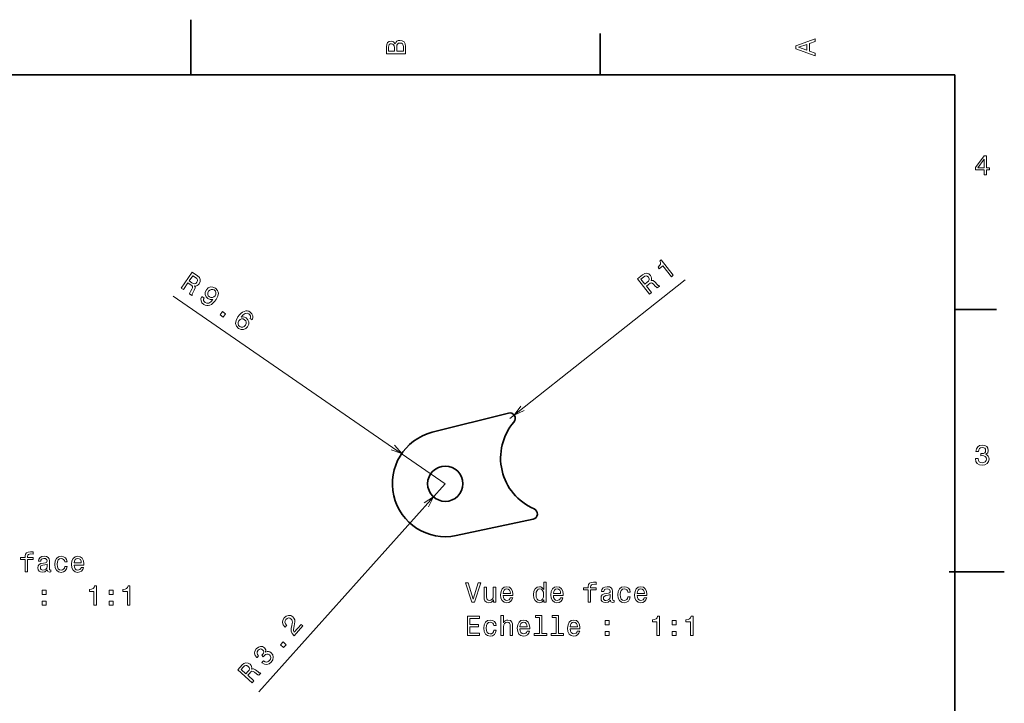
# Model space of a CAD drawing. Extents: x 0 to 296, y 0 to 210.
# Tile 6 of 6: x 117 to 296, y 86 to 210. Entities that reach past the tile are written whole.
import ezdxf

# ---------------------------------------------------------------- set-up
doc = ezdxf.new("R2010")
doc.units = 0

msp = doc.modelspace()

# ---------------------------------------------------------------- linework, layer by layer
at = {"color": 7, "lineweight": 35, "ltscale": 0.25}
for p, q in [((148.5, 200), (148.5, 210)), ((285.941101, 110), (295.941101, 110))]:
    msp.add_line(p, q, dxfattribs=at)
at = {"color": 7, "lineweight": 35, "ltscale": 0.1875}
for p, q in [((222.699997, 200), (222.699997, 207.5)), ((287, 157.5), (294.5, 157.5))]:
    msp.add_line(p, q, dxfattribs=at)
at = {"color": 7, "lineweight": 35}
for p, q in [((287, 200), (10, 200)), ((287, 10), (287, 200))]:
    msp.add_line(p, q, dxfattribs=at)
at = {"color": 7, "lineweight": 13}
for p, q in [((206.301178, 137.788483), (238.090942, 162.885666)), ((194.616287, 125.96608), (145.294769, 159.951767)), ((194.616287, 125.96608), (160.823715, 88.29586))]:
    msp.add_line(p, q, dxfattribs=at)
at = {"color": 7, "lineweight": 35, "ltscale": 0.355621}
for p, q in [((192.26474, 135.273621), (206.056229, 138.758026)), ((196.605591, 116.574455), (210.521667, 119.522118))]:
    msp.add_line(p, q, dxfattribs=at)
at = {"color": 7, "lineweight": 13}
for points in [[(185.542007, 205.630417), (185.249496, 205.983429), (185.052811, 206.074219), (184.81073, 206.104477), (184.432495, 206.03891), (184.160156, 205.842224), (183.993729, 205.524506), (183.933212, 205.080704), (183.933212, 203.835022), (187.433212, 203.835022), (187.433212, 205.151306), (187.36261, 205.620331), (187.155838, 205.968307), (186.828018, 206.185165), (186.384216, 206.260818), (186.08667, 206.215424), (185.839554, 206.094391), (185.65799, 205.897705)], [(185.385666, 204.984879), (185.385666, 204.298996), (184.351807, 204.298996), (184.351807, 205.025223), (184.382065, 205.297562), (184.472839, 205.489197), (184.629181, 205.605194), (184.86116, 205.645538), (185.093155, 205.600143), (185.254532, 205.479111), (185.355408, 205.272339)], [(187.014618, 205.095825), (187.014618, 204.298996), (185.809296, 204.298996), (185.809296, 205.050446), (185.844589, 205.368164), (185.9505, 205.595108), (186.132065, 205.731277), (186.394302, 205.776657), (186.671692, 205.731277), (186.863327, 205.605194), (186.979324, 205.393372)], [(261.633209, 203.466858), (261.633209, 203.930847), (260.604401, 204.298996), (260.604401, 205.695969), (261.633209, 206.064133), (261.633209, 206.538193), (258.128174, 205.257217), (258.128174, 204.742798)], [(260.17572, 204.460388), (258.632477, 205), (260.17572, 205.539627)], [(292.277374, 181.916794), (292.731262, 181.916794), (292.731262, 182.784225), (293.23056, 182.784225), (293.23056, 183.187683), (292.731262, 183.187683), (292.731262, 185.341141), (292.272339, 185.341141), (290.739197, 183.228027), (290.739197, 182.784225), (292.277374, 182.784225)], [(291.162842, 183.187683), (292.277374, 184.756134), (292.277374, 183.187683)], [(235.588943, 163.458557), (235.949158, 163.74292), (233.764771, 166.509811), (233.495605, 166.297302), (233.614975, 165.999603), (233.600601, 165.724808), (233.457901, 165.457932), (233.182068, 165.188766), (233.403931, 164.907715), (234.045197, 165.413971)], [(146.753494, 161.375443), (147.139709, 161.109314), (147.978134, 162.326096), (148.37265, 162.054245), (148.654755, 161.841476), (148.797424, 161.657425), (148.802658, 161.451706), (148.675354, 161.178085), (148.438583, 160.790024), (148.294662, 160.527832), (148.244354, 160.348145), (148.680389, 160.047684), (148.734756, 160.126587), (148.71936, 160.308685), (148.834946, 160.547531), (149.126373, 161.032669), (149.293274, 161.425995), (149.272156, 161.599792), (149.177032, 161.781708), (149.414673, 161.771057), (149.631119, 161.836288), (149.831772, 161.967499), (150.008362, 162.170425), (150.190582, 162.559326), (150.204742, 162.93541), (150.039398, 163.282074), (149.70285, 163.593613), (148.73941, 164.257492)], [(149.351654, 163.315018), (149.587799, 163.115555), (149.712006, 162.913605), (149.723969, 162.690994), (149.603958, 162.436829), (149.396454, 162.224579), (149.184174, 162.156494), (148.94165, 162.213379), (148.66571, 162.372894), (148.221375, 162.679077), (148.882385, 163.638367)], [(231.60968, 160.317032), (231.977798, 160.607651), (231.06218, 161.767456), (231.438217, 162.064331), (231.724686, 162.271194), (231.942596, 162.353287), (232.140717, 162.297653), (232.364685, 162.095367), (232.665726, 161.754745), (232.87384, 161.539948), (233.030731, 161.438904), (233.44635, 161.767029), (233.386978, 161.842239), (233.208435, 161.881195), (233.014267, 162.062027), (232.636551, 162.48349), (232.309891, 162.758911), (232.137604, 162.789948), (231.935715, 162.752655), (232.01593, 162.976624), (232.017395, 163.202667), (231.951141, 163.433075), (231.809265, 163.661621), (231.491348, 163.950378), (231.136139, 164.074738), (230.756134, 164.018921), (230.359253, 163.789124), (229.440918, 163.064117)], [(230.521973, 163.371414), (230.782181, 163.538284), (231.011765, 163.597458), (231.228012, 163.543289), (231.435516, 163.353699), (231.577179, 163.092865), (231.579681, 162.869949), (231.453842, 162.654953), (231.220093, 162.438278), (230.796555, 162.103912), (230.074677, 163.01828)], [(150.498505, 159.848328), (150.334747, 159.477325), (150.33876, 159.100967), (150.512421, 158.748566), (150.8461, 158.432892), (151.111145, 158.293137), (151.382751, 158.216217), (151.65834, 158.216187), (151.942047, 158.290176), (152.224014, 158.432724), (152.509964, 158.652161), (152.787155, 158.938889), (153.06546, 159.298325), (153.398331, 159.932526), (153.489594, 160.500473), (153.343079, 160.98114), (152.961685, 161.378693), (152.503204, 161.584366), (152.058548, 161.596786), (151.647461, 161.426834), (151.31488, 161.086411), (151.106628, 160.641968), (151.092911, 160.204315), (151.251984, 159.812973), (151.578659, 159.496002), (152.023392, 159.305923), (152.484207, 159.343613), (152.100128, 158.928436), (151.74118, 158.69194), (151.403198, 158.636978), (151.082031, 158.766403), (150.886124, 158.944275), (150.791275, 159.144379), (150.787598, 159.361267), (150.880569, 159.585052)], [(151.720581, 160.813004), (151.939514, 161.041855), (152.196014, 161.165222), (152.467438, 161.168045), (152.735626, 161.050629), (152.949158, 160.836105), (153.047333, 160.578598), (153.02626, 160.299149), (152.894531, 160.010193), (152.668564, 159.780045), (152.417786, 159.664993), (152.143784, 159.676193), (151.861847, 159.809219), (151.662048, 160.008118), (151.566467, 160.251602), (151.581818, 160.522751)], [(153.792847, 156.524887), (154.365936, 156.12999), (154.792297, 156.748764), (154.219223, 157.143646)], [(159.603256, 155.626312), (159.756134, 156.017059), (159.745117, 156.39212), (159.571457, 156.744522), (159.24321, 157.050323), (158.978165, 157.190079), (158.712006, 157.257111), (158.436417, 157.257156), (158.15271, 157.183167), (157.870728, 157.040604), (157.587646, 156.825317), (157.303452, 156.537323), (157.032166, 156.179169), (156.692261, 155.543686), (156.601013, 154.975723), (156.751678, 154.492188), (157.140076, 154.095932), (157.594406, 153.893112), (158.036209, 153.876541), (158.447296, 154.046494), (158.78688, 154.388214), (158.988129, 154.831375), (159.005997, 155.266159), (158.842773, 155.660355), (158.523117, 155.978622), (158.071365, 156.167419), (157.613403, 156.133865), (157.990479, 156.54776), (158.349426, 156.784256), (158.687408, 156.839218), (159.015579, 156.71109), (159.200317, 156.53479), (159.298035, 156.338837), (159.301697, 156.121948), (159.221191, 155.889572)], [(158.381195, 154.661636), (158.155243, 154.431488), (157.901611, 154.312271), (157.623169, 154.308151), (157.362, 154.426865), (157.145599, 154.637238), (157.047424, 154.89473), (157.064346, 155.177048), (157.207245, 155.464432), (157.426193, 155.693298), (157.676971, 155.80835), (157.953842, 155.8013), (158.242783, 155.669571), (158.435562, 155.46936), (158.531143, 155.225891), (158.512939, 154.950577)], [(290.729126, 130.51622), (290.729126, 130.480911), (290.809814, 129.996765), (291.046844, 129.633652), (291.420044, 129.401657), (291.914276, 129.315933), (292.438782, 129.401657), (292.832153, 129.623566), (293.08429, 129.976593), (293.175079, 130.430481), (293.134735, 130.728027), (293.023773, 130.970108), (292.842224, 131.156708), (292.600159, 131.292877), (292.927948, 131.565216), (293.043945, 131.998932), (292.968292, 132.392303), (292.751434, 132.68985), (292.398407, 132.87645), (291.914276, 132.942017), (291.460388, 132.861313), (291.112396, 132.63942), (290.885468, 132.286392), (290.809814, 131.817368), (290.809814, 131.782074), (291.258636, 131.782074), (291.299011, 132.104828), (291.430115, 132.336823), (291.641937, 132.478027), (291.939484, 132.528473), (292.201721, 132.488113), (292.393372, 132.382217), (292.509369, 132.210739), (292.554749, 131.97876), (292.509369, 131.731628), (292.388336, 131.565216), (292.176514, 131.46434), (291.889069, 131.434082), (291.692383, 131.439133), (291.692383, 131.04071), (291.939484, 131.050797), (292.257202, 131.005417), (292.494232, 130.884369), (292.635468, 130.687683), (292.685883, 130.430481), (292.630402, 130.13797), (292.484161, 129.921112), (292.252167, 129.784943), (291.944519, 129.739563), (291.626801, 129.789993), (291.394806, 129.941284), (291.248566, 130.183365), (291.193085, 130.51622)], [(118.447105, 112.246979), (118.447105, 110.007782), (118.890915, 110.007782), (118.890915, 112.246979), (119.899551, 112.246979), (119.899551, 112.625214), (118.890915, 112.625214), (118.890915, 112.791641), (118.926208, 112.99337), (119.042206, 113.129539), (119.238892, 113.210228), (119.521317, 113.240494), (119.899551, 113.220322), (119.899551, 113.603607), (119.420448, 113.628822), (118.986732, 113.583427), (118.684135, 113.447266), (118.502579, 113.210228), (118.447105, 112.872337), (118.447105, 112.625214), (117.635147, 112.625214), (117.635147, 112.246979)], [(122.476646, 110.360809), (122.476646, 110.34568), (122.501862, 110.17421), (122.577507, 110.053169), (122.895233, 109.957352), (123.142349, 109.997696), (123.142349, 110.340637), (123.036438, 110.325508), (122.895233, 110.391068), (122.870018, 110.592796), (122.870018, 111.994812), (122.809494, 112.352882), (122.63298, 112.605042), (122.325348, 112.75634), (121.891632, 112.811813), (121.468002, 112.751297), (121.155319, 112.579826), (120.958633, 112.312538), (120.893066, 111.959511), (120.893066, 111.929253), (121.291489, 111.929253), (121.32679, 112.141068), (121.437737, 112.292366), (121.619293, 112.383141), (121.876503, 112.418442), (122.123619, 112.393227), (122.300133, 112.317581), (122.406036, 112.186455), (122.441345, 112.004898), (122.421173, 111.793083), (122.340477, 111.68718), (122.138748, 111.636742), (121.760506, 111.596397), (121.32679, 111.505623), (121.01915, 111.344238), (120.837593, 111.092079), (120.78212, 110.71888), (120.83255, 110.386024), (120.988892, 110.138908), (121.241051, 109.982567), (121.589035, 109.927094), (122.05806, 110.032997)], [(125.628662, 111.818298), (126.067421, 111.818298), (125.976639, 112.221756), (125.759781, 112.539482), (125.42189, 112.736168), (124.983124, 112.811813), (124.498978, 112.710953), (124.130821, 112.428528), (123.898834, 111.969597), (123.818146, 111.354324), (123.893791, 110.744095), (124.120735, 110.290199), (124.478806, 110.007782), (124.968002, 109.911964), (125.401718, 109.98761), (125.739609, 110.199425), (125.971603, 110.53228), (126.072464, 110.976082), (125.648834, 110.976082), (125.573181, 110.693665), (125.431976, 110.481842), (125.230247, 110.350723), (124.983124, 110.310379), (124.675491, 110.375938), (124.45359, 110.577667), (124.317421, 110.905479), (124.272034, 111.369453), (124.317421, 111.823341), (124.458633, 112.151154), (124.685577, 112.352882), (124.983124, 112.423485), (125.245377, 112.378098), (125.442062, 112.262108), (125.573181, 112.070465)], [(127.328232, 111.233284), (129.103439, 111.233284), (129.10849, 111.440056), (129.027802, 112.020027), (128.805893, 112.453751), (128.452866, 112.715996), (127.983849, 112.811813), (127.524918, 112.710953), (127.17189, 112.428528), (126.944946, 111.969597), (126.86425, 111.36441), (126.939896, 110.744095), (127.16684, 110.290199), (127.514832, 110.007782), (127.968719, 109.911964), (128.362091, 109.977524), (128.68486, 110.148994), (128.92189, 110.421326), (129.05806, 110.784439), (128.619293, 110.784439), (128.528519, 110.58271), (128.3974, 110.431412), (128.0242, 110.310379), (127.736725, 110.365852), (127.519867, 110.542366), (127.378662, 110.829826), (127.328232, 111.218155)], [(122.426208, 110.95591), (122.365692, 110.693665), (122.204308, 110.491928), (121.962234, 110.360809), (121.664688, 110.315422), (121.473038, 110.340637), (121.336876, 110.421326), (121.251144, 110.562538), (121.225922, 110.759224), (121.246094, 110.935738), (121.32679, 111.061813), (121.649551, 111.203026), (122.05806, 111.263542), (122.426208, 111.384583)], [(127.328232, 111.606483), (127.383705, 111.954468), (127.519867, 112.21167), (127.726639, 112.368011), (127.998978, 112.423485), (128.266266, 112.368011), (128.473038, 112.21167), (128.599121, 111.954468), (128.644501, 111.606483)], [(130.929092, 103.960953), (131.388031, 103.960953), (131.388031, 107.486168), (131.04509, 107.486168), (130.954315, 107.178535), (130.772751, 106.971756), (130.495377, 106.850723), (130.112091, 106.810379), (130.112091, 106.452309), (130.929092, 106.452309)], [(137.001129, 103.960953), (137.460068, 103.960953), (137.460068, 107.486168), (137.117126, 107.486168), (137.026352, 107.178535), (136.844788, 106.971756), (136.567413, 106.850723), (136.184128, 106.810379), (136.184128, 106.452309), (137.001129, 106.452309)], [(200.560913, 108.014496), (199.68338, 105.033951), (198.780655, 108.014496), (198.301544, 108.014496), (199.431229, 104.509453), (199.935547, 104.509453), (201.040009, 108.014496)], [(203.763351, 107.217667), (203.31955, 107.217667), (203.31955, 105.654266), (203.269119, 105.291153), (203.122864, 105.028908), (202.89592, 104.867523), (202.598373, 104.817093), (202.361343, 104.857437), (202.210037, 104.97847), (202.124313, 105.185242), (202.104141, 105.477753), (202.104141, 107.217667), (201.660339, 107.217667), (201.660339, 105.437408), (201.675461, 105.079338), (201.771286, 104.781784), (202.063797, 104.509453), (202.532806, 104.413635), (202.784973, 104.448936), (203.001831, 104.539711), (203.188431, 104.696053), (203.339722, 104.922997), (203.339722, 104.509453), (203.763351, 104.509453)], [(205.099808, 105.734955), (206.875031, 105.734955), (206.880066, 105.941727), (206.799377, 106.521698), (206.577484, 106.955421), (206.224457, 107.217667), (205.755432, 107.313484), (205.296494, 107.212624), (204.943466, 106.930199), (204.716522, 106.471268), (204.635834, 105.866081), (204.711487, 105.245766), (204.938431, 104.79187), (205.286407, 104.509453), (205.740295, 104.413635), (206.133667, 104.479195), (206.456436, 104.650665), (206.693466, 104.922997), (206.829636, 105.28611), (206.390884, 105.28611), (206.300095, 105.084381), (206.168976, 104.933083), (205.795776, 104.81205), (205.508316, 104.867523), (205.291458, 105.044037), (205.150238, 105.331497), (205.099808, 105.719826)], [(212.4478, 104.92804), (212.4478, 104.509453), (212.891602, 104.509453), (212.891602, 108.130493), (212.452835, 108.130493), (212.452835, 106.804123), (212.114944, 107.187408), (211.908173, 107.278183), (211.671143, 107.313484), (211.242462, 107.212624), (210.909607, 106.930199), (210.692749, 106.476311), (210.617111, 105.866081), (210.692749, 105.255852), (210.909607, 104.796913), (211.242462, 104.509453), (211.671143, 104.413635), (211.908173, 104.448936), (212.11998, 104.539711)], [(214.207886, 105.734955), (215.983093, 105.734955), (215.988144, 105.941727), (215.907455, 106.521698), (215.685547, 106.955421), (215.33252, 107.217667), (214.863495, 107.313484), (214.404572, 107.212624), (214.051544, 106.930199), (213.8246, 106.471268), (213.743912, 105.866081), (213.81955, 105.245766), (214.046494, 104.79187), (214.394485, 104.509453), (214.848373, 104.413635), (215.241745, 104.479195), (215.564514, 104.650665), (215.801544, 104.922997), (215.937714, 105.28611), (215.498947, 105.28611), (215.408173, 105.084381), (215.277039, 104.933083), (214.903854, 104.81205), (214.616379, 104.867523), (214.399521, 105.044037), (214.258316, 105.331497), (214.207886, 105.719826)], [(220.506866, 106.74865), (220.506866, 104.509453), (220.950684, 104.509453), (220.950684, 106.74865), (221.95932, 106.74865), (221.95932, 107.126884), (220.950684, 107.126884), (220.950684, 107.293312), (220.985977, 107.495041), (221.101974, 107.63121), (221.29866, 107.711899), (221.581085, 107.742165), (221.95932, 107.721992), (221.95932, 108.10527), (221.480225, 108.130493), (221.046509, 108.085098), (220.743912, 107.948936), (220.562347, 107.711899), (220.506866, 107.374008), (220.506866, 107.126884), (219.694916, 107.126884), (219.694916, 106.74865)], [(224.536407, 104.86248), (224.536407, 104.847351), (224.56163, 104.67588), (224.637283, 104.55484), (224.955002, 104.459023), (225.202118, 104.499367), (225.202118, 104.842308), (225.096207, 104.827179), (224.955002, 104.892738), (224.929779, 105.094467), (224.929779, 106.496483), (224.869263, 106.854553), (224.692749, 107.106712), (224.385117, 107.258011), (223.951401, 107.313484), (223.527771, 107.252968), (223.215088, 107.081497), (223.018402, 106.814209), (222.952835, 106.461182), (222.952835, 106.430923), (223.351257, 106.430923), (223.386551, 106.642738), (223.497513, 106.794037), (223.679062, 106.884811), (223.936264, 106.920113), (224.18338, 106.894897), (224.359894, 106.819252), (224.465805, 106.688126), (224.501114, 106.506569), (224.480942, 106.294754), (224.400238, 106.18885), (224.198517, 106.138412), (223.820282, 106.098068), (223.386551, 106.007294), (223.078918, 105.845909), (222.897369, 105.59375), (222.841888, 105.220551), (222.892319, 104.887695), (223.04866, 104.640579), (223.300827, 104.484238), (223.648804, 104.428764), (224.117828, 104.534668)], [(227.688431, 106.319969), (228.127197, 106.319969), (228.036407, 106.723427), (227.81955, 107.041153), (227.481659, 107.237839), (227.042892, 107.313484), (226.558746, 107.212624), (226.190582, 106.930199), (225.958603, 106.471268), (225.877914, 105.855995), (225.953552, 105.245766), (226.180511, 104.79187), (226.538574, 104.509453), (227.027771, 104.413635), (227.461487, 104.489281), (227.799377, 104.701096), (228.031372, 105.033951), (228.132233, 105.477753), (227.708603, 105.477753), (227.63295, 105.195335), (227.491745, 104.983513), (227.290009, 104.852394), (227.042892, 104.81205), (226.73526, 104.877609), (226.513351, 105.079338), (226.377197, 105.40715), (226.331802, 105.871124), (226.377197, 106.325012), (226.518402, 106.652824), (226.745346, 106.854553), (227.042892, 106.925156), (227.305145, 106.879768), (227.501831, 106.763779), (227.63295, 106.572136)], [(229.388, 105.734955), (231.163208, 105.734955), (231.168259, 105.941727), (231.087555, 106.521698), (230.865662, 106.955421), (230.512634, 107.217667), (230.04361, 107.313484), (229.584686, 107.212624), (229.231659, 106.930199), (229.004715, 106.471268), (228.924011, 105.866081), (228.999664, 105.245766), (229.226608, 104.79187), (229.5746, 104.509453), (230.028488, 104.413635), (230.42186, 104.479195), (230.744629, 104.650665), (230.981659, 104.922997), (231.117828, 105.28611), (230.679062, 105.28611), (230.588287, 105.084381), (230.457153, 104.933083), (230.083954, 104.81205), (229.796494, 104.867523), (229.579636, 105.044037), (229.438431, 105.331497), (229.388, 105.719826)], [(121.56382, 105.917725), (122.259781, 105.917725), (122.259781, 106.669167), (121.56382, 106.669167)], [(133.707916, 105.917725), (134.40387, 105.917725), (134.40387, 106.669167), (133.707916, 106.669167)], [(205.099808, 106.108154), (205.155289, 106.456139), (205.291458, 106.713341), (205.49823, 106.869682), (205.770569, 106.925156), (206.037857, 106.869682), (206.244629, 106.713341), (206.370712, 106.456139), (206.416092, 106.108154)], [(211.74678, 106.91507), (212.039291, 106.844467), (212.2612, 106.647781), (212.392319, 106.319969), (212.442749, 105.866081), (212.392319, 105.40715), (212.2612, 105.079338), (212.039291, 104.877609), (211.74678, 104.81205), (211.469406, 104.877609), (211.257599, 105.079338), (211.116379, 105.412193), (211.070999, 105.866081), (211.116379, 106.314926), (211.257599, 106.642738), (211.469406, 106.844467)], [(214.207886, 106.108154), (214.263351, 106.456139), (214.399521, 106.713341), (214.606293, 106.869682), (214.878632, 106.925156), (215.14592, 106.869682), (215.352692, 106.713341), (215.478775, 106.456139), (215.52417, 106.108154)], [(224.485977, 105.457581), (224.425461, 105.195335), (224.264084, 104.993599), (224.022003, 104.86248), (223.724457, 104.817093), (223.532806, 104.842308), (223.396637, 104.922997), (223.310913, 105.064209), (223.28569, 105.260895), (223.305862, 105.437408), (223.386551, 105.563484), (223.70932, 105.704697), (224.117828, 105.765213), (224.485977, 105.886253)], [(229.388, 106.108154), (229.443466, 106.456139), (229.579636, 106.713341), (229.786407, 106.869682), (230.058746, 106.925156), (230.326035, 106.869682), (230.532806, 106.713341), (230.65889, 106.456139), (230.704285, 106.108154)], [(121.56382, 103.960953), (122.259781, 103.960953), (122.259781, 104.712395), (121.56382, 104.712395)], [(133.707916, 103.960953), (134.40387, 103.960953), (134.40387, 104.712395), (133.707916, 104.712395)], [(167.211502, 98.411728), (168.817871, 100.202431), (168.49501, 100.49205), (167.225403, 99.076759), (167.11969, 99.313873), (167.094513, 99.58036), (167.201782, 100.23616), (167.287857, 100.558685), (167.348694, 100.951263), (167.319275, 101.296082), (167.188705, 101.596138), (166.970856, 101.859314), (166.598267, 102.078369), (166.192215, 102.124191), (165.792084, 101.995346), (165.422577, 101.696732), (165.163101, 101.279083), (165.093704, 100.846756), (165.21698, 100.417747), (165.53476, 100.024284), (165.587311, 99.977135), (165.893768, 100.318756), (165.863739, 100.345695), (165.638763, 100.608482), (165.541992, 100.878227), (165.566666, 101.147415), (165.717316, 101.398445), (165.950195, 101.582504), (166.188843, 101.659737), (166.42955, 101.633514), (166.647186, 101.506042), (166.796295, 101.324852), (166.878723, 101.122185), (166.89859, 100.887558), (166.863037, 100.621346), (166.784485, 100.292091), (166.687195, 99.715393), (166.702606, 99.2341), (166.864853, 98.810768), (167.200241, 98.421837)], [(198.624313, 98.462624), (200.843323, 98.462624), (200.843323, 98.886253), (199.088287, 98.886253), (199.088287, 100.071411), (200.651688, 100.071411), (200.651688, 100.489998), (199.088287, 100.489998), (199.088287, 101.538994), (200.802979, 101.538994), (200.802979, 101.962624), (198.624313, 101.962624)], [(204.711487, 98.462624), (205.155289, 98.462624), (205.155289, 100.026024), (205.200684, 100.384094), (205.346924, 100.646339), (205.573883, 100.807724), (205.876465, 100.86824), (206.118546, 100.81781), (206.269836, 100.681641), (206.34549, 100.454697), (206.370712, 100.152107), (206.370712, 98.462624), (206.814514, 98.462624), (206.814514, 100.242882), (206.794342, 100.600952), (206.703552, 100.898506), (206.406006, 101.170837), (205.942032, 101.266655), (205.689865, 101.231354), (205.473007, 101.135536), (205.291458, 100.984238), (205.155289, 100.777466), (205.155289, 102.083664), (204.711487, 102.083664)], [(211.666092, 101.710464), (211.666092, 98.835823), (210.753265, 98.835823), (210.753265, 98.462624), (213.017685, 98.462624), (213.017685, 98.835823), (212.109894, 98.835823), (212.109894, 102.083664), (210.970123, 102.083664), (210.970123, 101.710464)], [(214.702118, 101.710464), (214.702118, 98.835823), (213.789291, 98.835823), (213.789291, 98.462624), (216.053711, 98.462624), (216.053711, 98.835823), (215.14592, 98.835823), (215.14592, 102.083664), (214.006149, 102.083664), (214.006149, 101.710464)], [(232.988861, 98.462624), (233.447784, 98.462624), (233.447784, 101.987839), (233.104858, 101.987839), (233.014069, 101.680206), (232.83252, 101.473434), (232.555145, 101.352394), (232.17186, 101.31205), (232.17186, 100.953979), (232.988861, 100.953979)], [(239.060913, 98.462624), (239.519836, 98.462624), (239.519836, 101.987839), (239.176895, 101.987839), (239.086121, 101.680206), (238.904572, 101.473434), (238.627182, 101.352394), (238.243896, 101.31205), (238.243896, 100.953979), (239.060913, 100.953979)], [(203.400238, 100.27314), (203.839005, 100.27314), (203.74823, 100.676598), (203.531372, 100.994324), (203.193466, 101.19101), (202.754715, 101.266655), (202.270569, 101.165794), (201.902405, 100.883369), (201.670425, 100.424438), (201.589722, 99.809166), (201.665375, 99.198936), (201.892319, 98.745041), (202.250397, 98.462624), (202.739578, 98.366806), (203.173294, 98.442451), (203.5112, 98.654266), (203.743179, 98.987122), (203.844055, 99.430923), (203.420425, 99.430923), (203.344772, 99.148506), (203.203552, 98.936684), (203.001831, 98.805565), (202.754715, 98.765221), (202.447083, 98.83078), (202.225174, 99.032509), (202.089005, 99.360321), (202.04361, 99.824295), (202.089005, 100.278183), (202.230209, 100.605995), (202.457169, 100.807724), (202.754715, 100.878326), (203.016953, 100.832939), (203.213654, 100.716949), (203.344772, 100.525307)], [(208.135834, 99.688126), (209.911057, 99.688126), (209.916092, 99.894897), (209.835403, 100.474869), (209.613495, 100.908592), (209.260483, 101.170837), (208.791458, 101.266655), (208.33252, 101.165794), (207.979492, 100.883369), (207.752548, 100.424438), (207.67186, 99.819252), (207.747513, 99.198936), (207.974457, 98.745041), (208.322433, 98.462624), (208.776321, 98.366806), (209.169693, 98.432365), (209.492462, 98.603836), (209.729492, 98.876167), (209.865662, 99.239281), (209.42691, 99.239281), (209.336121, 99.037552), (209.205002, 98.886253), (208.831802, 98.765221), (208.544342, 98.820694), (208.327484, 98.997208), (208.186264, 99.284668), (208.135834, 99.672997)], [(208.135834, 100.061325), (208.191315, 100.409309), (208.327484, 100.666512), (208.534256, 100.822853), (208.80658, 100.878326), (209.073883, 100.822853), (209.280655, 100.666512), (209.406723, 100.409309), (209.452118, 100.061325)], [(217.243912, 99.688126), (219.019119, 99.688126), (219.02417, 99.894897), (218.943481, 100.474869), (218.721573, 100.908592), (218.368546, 101.170837), (217.899521, 101.266655), (217.440598, 101.165794), (217.08757, 100.883369), (216.860626, 100.424438), (216.779922, 99.819252), (216.855576, 99.198936), (217.08252, 98.745041), (217.430511, 98.462624), (217.884399, 98.366806), (218.277771, 98.432365), (218.60054, 98.603836), (218.83757, 98.876167), (218.973724, 99.239281), (218.534973, 99.239281), (218.444199, 99.037552), (218.313065, 98.886253), (217.939865, 98.765221), (217.652405, 98.820694), (217.435547, 98.997208), (217.294342, 99.284668), (217.243912, 99.672997)], [(217.243912, 100.061325), (217.299377, 100.409309), (217.435547, 100.666512), (217.642319, 100.822853), (217.914658, 100.878326), (218.181946, 100.822853), (218.388718, 100.666512), (218.514801, 100.409309), (218.560181, 100.061325)], [(223.623596, 100.419395), (224.31955, 100.419395), (224.31955, 101.170837), (223.623596, 101.170837)], [(235.76767, 100.419395), (236.463638, 100.419395), (236.463638, 101.170837), (235.76767, 101.170837)], [(223.623596, 98.462624), (224.31955, 98.462624), (224.31955, 99.214066), (223.623596, 99.214066)], [(235.76767, 98.462624), (236.463638, 98.462624), (236.463638, 99.214066), (235.76767, 99.214066)], [(161.376663, 93.553802), (161.402954, 93.530228), (161.817215, 93.266998), (162.245789, 93.200974), (162.667694, 93.323868), (163.061539, 93.634514), (163.347946, 94.082184), (163.44545, 94.523178), (163.351044, 94.946625), (163.073792, 95.317284), (162.825363, 95.485947), (162.571075, 95.565002), (162.310944, 95.554459), (162.047943, 95.465187), (162.064117, 95.891052), (161.818726, 96.267014), (161.475388, 96.473381), (161.109085, 96.510651), (160.734451, 96.372467), (160.36235, 96.055847), (160.119324, 95.664101), (160.052139, 95.256897), (160.163376, 94.852226), (160.462006, 94.482727), (160.488281, 94.459152), (160.787994, 94.793259), (160.574677, 95.038818), (160.489548, 95.291336), (160.525879, 95.543304), (160.687027, 95.798477), (160.892181, 95.966743), (161.098984, 96.038681), (161.304077, 96.010529), (161.50708, 95.889397), (161.660706, 95.690598), (161.703766, 95.489365), (161.637421, 95.264343), (161.467987, 95.030151), (161.332886, 94.887115), (161.629456, 94.621063), (161.786972, 94.811752), (162.032913, 95.017952), (162.281296, 95.113571), (162.522003, 95.087341), (162.747131, 94.95314), (162.927826, 94.716522), (162.991592, 94.462845), (162.938034, 94.199226), (162.766388, 93.939919), (162.516693, 93.737091), (162.249161, 93.665436), (161.971298, 93.718208), (161.686493, 93.899185)], [(165.306091, 96.287674), (165.770813, 96.80574), (165.211456, 97.307518), (164.746735, 96.789459)], [(159.597641, 89.924194), (159.910828, 90.273323), (158.810883, 91.26004), (159.130814, 91.616684), (159.377808, 91.869362), (159.578537, 91.987396), (159.783249, 91.966362), (160.038422, 91.805206), (160.393127, 91.520889), (160.634827, 91.344727), (160.806625, 91.271912), (161.160217, 91.666084), (161.088898, 91.730072), (160.906326, 91.738022), (160.684174, 91.883102), (160.240143, 92.234009), (159.871307, 92.449699), (159.696243, 92.450912), (159.503677, 92.379753), (159.544525, 92.614105), (159.507431, 92.83709), (159.402878, 93.052841), (159.224121, 93.253845), (158.861633, 93.484177), (158.490417, 93.546173), (158.125488, 93.426376), (157.773605, 93.132286), (156.99231, 92.261337)], [(158.005142, 92.748428), (158.233093, 92.957222), (158.449219, 93.054657), (158.671539, 93.038155), (158.908325, 92.886719), (159.092392, 92.653854), (159.132858, 92.434631), (159.045517, 92.201324), (158.852127, 91.947983), (158.491791, 91.546295), (157.624603, 92.324219)]]:
    msp.add_lwpolyline(points, close=True, dxfattribs=at)
for points in [[(208.281586, 140.011475), (207.08606, 138.408127), (208.923096, 139.198898)], [(184.826782, 132.083054), (186.711258, 131.413147), (185.4142, 132.935532)], [(191.574783, 121.800377), (192.479462, 123.584068), (190.804138, 122.491692)]]:
    msp.add_lwpolyline(points, dxfattribs=at)
at = {"color": 7, "lineweight": 35}
msp.add_circle((194.616287, 125.96608), 3.2, dxfattribs=at)
for centre, radius, start, end in [((206.301178, 137.788483), 1, 319.292766, 104.178977), ((214.639755, 130.614349), 10, 139.292761, 246.845649), ((194.616287, 125.96608), 9.6, 104.178977, 281.959447), ((210.314453, 120.500412), 1, 281.959447, 66.845654)]:
    msp.add_arc(centre, radius, start, end, dxfattribs=at)

doc.saveas('drawing.dxf')
